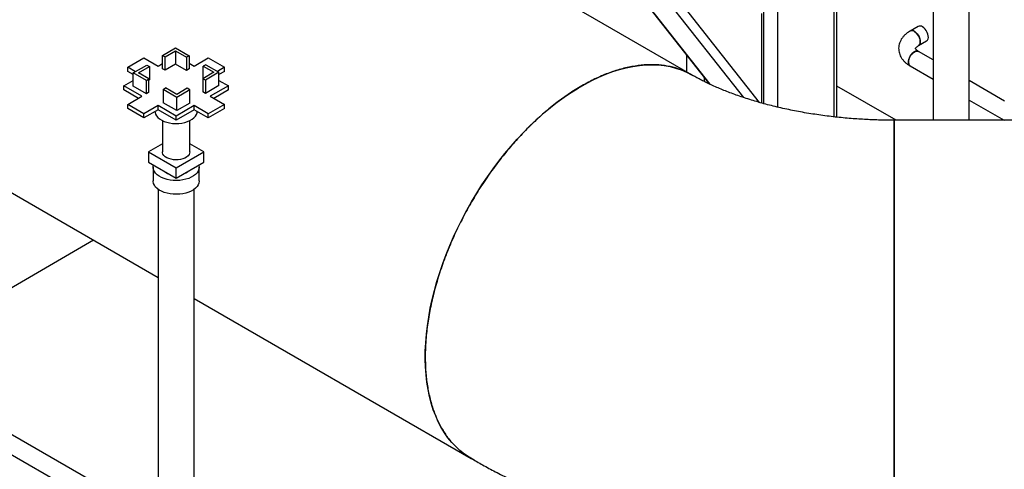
# Model space of a CAD drawing. Header units: millimetres. Extents: x 5 to 589, y 5 to 450.
# Tile 71 of 91: x 378 to 399, y 223 to 233. Entities that reach past the tile are written whole.
import ezdxf

# ---------------------------------------------------------------- set-up
doc = ezdxf.new("R2010")
doc.units = ezdxf.units.MM
doc.layers.add('TRAIT-FORT', color=4, linetype='Continuous', lineweight=25)

msp = doc.modelspace()

# ---------------------------------------------------------------- linework, layer by layer
at = {"layer": 'TRAIT-FORT', "color": 4, "linetype": 'Continuous', "lineweight": 25}
for p, q in [((395.832, 230.87184), (395.832, 246.17205)), ((395.76867, 246.1355), (395.76867, 230.87877)), ((397.91854, 246.07942), (397.91854, 230.80552)), ((398.70232, 230.80552), (398.70232, 246.07942)), ((394.23979, 245.37722), (394.23979, 231.16717)), ((394.54556, 245.38083), (394.54556, 231.08961)), ((385.97102, 241.25171), (393.80361, 231.2987)), ((386.14926, 241.35461), (394.14543, 231.19372)), ((385.70542, 240.94077), (393.06274, 231.59169)), ((385.71257, 240.94404), (393.07806, 231.58456)), ((392.68943, 231.78521), (380.62103, 238.75215)), ((394.20157, 231.17793), (394.20157, 233.12136)), ((397.5971, 232.83985), (397.42267, 232.73916)), ((397.60509, 232.42317), (397.77951, 232.52386)), ((381.19653, 232.21047), (381.48083, 232.37459)), ((381.25387, 232.17738), (381.48083, 232.3084)), ((381.48083, 232.37459), (381.77705, 232.20359)), ((381.48083, 232.3084), (381.71972, 232.17049)), ((381.48083, 232.3084), (381.48083, 232.02151)), ((397.91854, 232.11691), (397.60509, 232.29786)), ((380.44547, 231.95337), (380.7952, 232.15526)), ((380.7952, 232.15526), (381.10098, 231.97874)), ((381.19653, 232.21047), (381.25387, 232.17738)), ((381.19653, 231.92358), (381.19653, 232.21047)), ((381.25387, 231.89048), (381.25387, 232.17738)), ((381.77705, 232.20359), (381.71972, 232.17049)), ((381.71972, 232.17049), (381.71972, 231.8836)), ((381.77705, 232.20359), (381.77705, 231.9167)), ((381.88453, 231.97874), (382.19031, 232.15526)), ((382.19031, 232.15526), (382.54004, 231.95337)), ((392.56746, 232.22104), (392.56746, 231.85562)), ((380.61025, 231.85825), (380.44547, 231.95337)), ((380.44547, 231.86509), (380.44547, 231.95337)), ((380.56251, 231.79753), (380.44547, 231.86509)), ((380.56251, 231.83069), (380.85873, 232.00169)), ((380.67717, 231.83069), (380.91606, 231.9686)), ((380.85873, 232.00169), (380.91606, 231.9686)), ((380.91606, 231.9686), (380.91606, 231.6817)), ((381.10098, 231.97874), (381.19653, 232.03391)), ((381.25387, 231.89048), (381.19653, 231.92358)), ((381.48083, 232.02151), (381.25387, 231.89048)), ((381.71972, 231.8836), (381.48083, 232.02151)), ((381.77705, 231.9167), (381.71972, 231.8836)), ((381.77705, 232.04079), (381.88453, 231.97874)), ((382.30834, 231.84446), (382.06945, 231.70655)), ((382.13871, 232.00858), (382.08137, 231.97548)), ((382.08137, 231.97548), (382.30834, 231.84446)), ((382.08137, 231.71344), (382.08137, 231.97548)), ((382.423, 231.84446), (382.12678, 231.67345)), ((382.13871, 232.00858), (382.423, 231.84446)), ((382.54004, 231.95337), (382.38719, 231.86513)), ((382.54004, 231.86509), (382.423, 231.79753)), ((382.423, 231.55757), (382.423, 231.84446)), ((382.54004, 231.86509), (382.54004, 231.95337)), ((397.42267, 231.98187), (397.91854, 231.69561)), ((380.35947, 231.55068), (380.56251, 231.66789)), ((380.8468, 231.66657), (380.56251, 231.83069)), ((380.56251, 231.5438), (380.56251, 231.83069)), ((380.90414, 231.69967), (380.67717, 231.83069)), ((380.8468, 231.66657), (380.90414, 231.69967)), ((380.8468, 231.37968), (380.8468, 231.66657)), ((380.90414, 231.41277), (380.90414, 231.69967)), ((380.91606, 231.6817), (380.90414, 231.67482)), ((382.12678, 231.67345), (382.06945, 231.70655)), ((382.06945, 231.70655), (382.06945, 231.41966)), ((382.12678, 231.67345), (382.12678, 231.38656)), ((382.423, 231.66789), (382.62604, 231.55068)), ((392.95336, 231.73068), (392.95336, 231.64444)), ((393.01668, 231.6502), (393.01668, 231.61328)), ((399.47111, 231.22063), (398.70232, 231.66444)), ((380.75125, 231.32451), (380.35947, 231.55068)), ((380.35947, 231.46241), (380.35947, 231.55068)), ((380.67479, 231.28038), (380.35947, 231.46241)), ((380.8468, 231.37968), (380.56251, 231.5438)), ((380.90414, 231.41277), (380.8468, 231.37968)), ((381.20846, 231.47156), (381.26579, 231.50466)), ((381.20846, 231.47156), (381.20846, 231.18467)), ((381.50468, 231.30055), (381.20846, 231.47156)), ((381.50468, 231.36675), (381.26579, 231.50466)), ((381.73164, 231.49777), (381.50468, 231.36675)), ((381.78898, 231.46467), (381.50468, 231.30055)), ((381.78898, 231.46467), (381.73164, 231.49777)), ((381.78898, 231.17778), (381.78898, 231.46467)), ((382.12678, 231.38656), (382.06945, 231.41966)), ((382.423, 231.55757), (382.12678, 231.38656)), ((382.62604, 231.55068), (382.23426, 231.32451)), ((382.62604, 231.46241), (382.31072, 231.28038)), ((382.62604, 231.46241), (382.62604, 231.55068)), ((397.11575, 230.80552), (395.832, 231.54661)), ((380.44547, 231.14799), (380.75125, 231.32451)), ((381.50468, 231.01366), (381.50468, 231.30055)), ((382.23426, 231.32451), (382.54004, 231.14799)), ((398.70232, 231.24314), (399.46038, 230.80552)), ((380.7952, 230.9461), (380.44547, 231.14799)), ((380.44547, 231.05972), (380.44547, 231.14799)), ((380.7952, 230.85782), (380.44547, 231.05972)), ((381.10098, 231.12262), (380.7952, 230.9461)), ((381.10098, 231.03434), (380.7952, 230.85782)), ((381.49276, 230.89645), (381.10098, 231.12262)), ((381.10098, 231.03434), (381.10098, 231.12262)), ((381.49276, 230.80818), (381.10098, 231.03434)), ((381.50468, 231.01366), (381.20846, 231.18467)), ((381.88453, 231.12262), (381.49276, 230.89645)), ((381.88453, 231.03434), (381.49276, 230.80818)), ((381.78898, 231.17778), (381.50468, 231.01366)), ((382.19031, 230.9461), (381.88453, 231.12262)), ((381.88453, 231.03434), (381.88453, 231.12262)), ((382.19031, 230.85782), (381.88453, 231.03434)), ((382.54004, 231.14799), (382.19031, 230.9461)), ((382.54004, 231.05972), (382.19031, 230.85782)), ((382.54004, 231.05972), (382.54004, 231.14799)), ((380.7952, 230.85782), (380.7952, 230.9461)), ((381.19546, 230.79673), (381.19546, 230.11817)), ((381.19546, 230.79673), (381.19546, 230.11817)), ((381.49276, 230.80818), (381.49276, 230.89645)), ((381.79005, 230.11817), (381.79005, 230.79673)), ((381.79005, 230.11817), (381.79005, 230.79673)), ((382.19031, 230.85782), (382.19031, 230.9461)), ((400.40244, 230.80552), (397.07538, 230.80552)), ((397.07538, 230.80552), (397.07538, 221.21093)), ((375.76913, 230.47451), (381.10086, 227.39656)), ((381.19546, 230.29407), (380.89076, 230.11817)), ((382.09475, 230.11817), (381.79005, 230.29407)), ((380.89076, 230.11817), (380.89076, 229.89748)), ((380.89076, 230.11817), (381.49276, 229.77064)), ((381.49276, 229.77064), (382.09475, 230.11817)), ((382.09475, 229.89748), (382.09475, 230.11817)), ((380.89076, 229.89748), (381.49276, 229.54996)), ((380.99276, 229.78714), (380.99276, 229.48921)), ((380.99276, 229.78714), (380.99276, 229.48921)), ((381.49276, 229.54996), (382.09475, 229.89748)), ((381.49276, 229.54996), (381.49276, 229.77064)), ((381.99276, 229.48921), (381.99276, 229.78714)), ((381.99276, 229.48921), (381.99276, 229.78714)), ((381.10086, 229.30995), (381.10086, 210.80613)), ((381.88465, 210.80613), (381.88465, 229.30995)), ((379.699, 228.20584), (375.76913, 225.92323)), ((381.88465, 226.94409), (387.89252, 223.47582)), ((375.76913, 225.23028), (381.10086, 222.17114)), ((375.76913, 224.78891), (381.10086, 221.72976))]:
    msp.add_line(p, q, dxfattribs=at)
at = {"layer": 'TRAIT-FORT', "color": 4, "linetype": 'Continuous', "lineweight": 25, "flags": 128}
for points in [[(397.60511, 232.42318), (397.61735, 232.43248), (397.63233, 232.45378), (397.64092, 232.48196), (397.64266, 232.51548), (397.63746, 232.55255), (397.6256, 232.59115), (397.60771, 232.62922), (397.58477, 232.6647), (397.558, 232.69567), (397.52885, 232.72047), (397.4989, 232.73777), (397.46976, 232.74661), (397.44299, 232.74654), (397.42262, 232.73913)], [(397.51388, 232.73013), (397.54363, 232.70894), (397.57177, 232.68086), (397.5968, 232.64741), (397.61735, 232.61038), (397.63233, 232.57179), (397.64092, 232.53369), (397.64266, 232.49816), (397.63746, 232.4671), (397.6256, 232.44219), (397.60771, 232.42477), (397.60509, 232.42317)], [(397.77951, 232.52386), (397.78213, 232.52547), (397.80002, 232.54288), (397.81188, 232.56779), (397.81709, 232.59885), (397.81534, 232.63439), (397.80675, 232.67248), (397.79178, 232.71108), (397.77122, 232.7481), (397.7462, 232.78155), (397.71805, 232.80963), (397.6883, 232.83082)], [(397.51388, 232.28883), (397.48413, 232.26764), (397.45598, 232.23956), (397.43096, 232.20611), (397.41041, 232.16908), (397.39543, 232.13048), (397.38684, 232.09239), (397.3851, 232.05686), (397.3903, 232.0258), (397.40216, 232.00089), (397.42005, 231.98347), (397.42267, 231.98187)], [(397.42263, 231.98189), (397.4061, 231.99579), (397.39266, 232.01894), (397.38575, 232.0486), (397.38575, 232.08319), (397.39266, 232.12083), (397.4061, 232.1595), (397.42535, 232.19711), (397.44938, 232.23163), (397.47688, 232.26121), (397.50638, 232.28424), (397.53628, 232.29949), (397.56497, 232.30614), (397.59091, 232.30382), (397.60513, 232.29783)], [(387.96737, 223.43523), (387.96006, 223.43897), (387.85258, 223.49966), (387.74995, 223.56855), (387.65237, 223.6455), (387.56002, 223.73037), (387.47309, 223.82298), (387.39176, 223.92314), (387.31619, 224.03067), (387.24652, 224.14535), (387.18289, 224.26695), (387.12544, 224.39522), (387.07427, 224.52992), (387.02949, 224.67077), (386.99118, 224.8175), (386.95943, 224.96981), (386.93429, 225.12741), (386.91581, 225.28998), (386.90404, 225.45719), (386.89899, 225.62872), (386.90067, 225.80422), (386.90909, 225.98335), (386.92422, 226.16575), (386.94603, 226.35106), (386.97448, 226.53891), (387.00952, 226.72892), (387.05108, 226.92073), (387.09906, 227.11394), (387.15339, 227.30818), (387.21394, 227.50306), (387.28061, 227.69819), (387.35325, 227.89319), (387.43172, 228.08767), (387.51587, 228.28124), (387.60553, 228.47351), (387.70052, 228.66412), (387.80065, 228.85267), (387.90573, 229.03879), (388.01554, 229.22212), (388.12987, 229.40229), (388.24849, 229.57894), (388.37117, 229.75173), (388.49766, 229.9203), (388.62771, 230.08432), (388.76106, 230.24348), (388.89745, 230.39744), (389.03661, 230.54591), (389.17825, 230.6886), (389.32211, 230.82521), (389.46789, 230.95548), (389.6153, 231.07915), (389.76405, 231.19597), (389.91385, 231.30571), (390.0644, 231.40816), (390.2154, 231.5031), (390.36655, 231.59036), (390.51755, 231.66975), (390.6681, 231.74113), (390.8179, 231.80434), (390.96666, 231.85927), (391.11407, 231.9058), (391.25985, 231.94384), (391.4037, 231.97332), (391.54535, 231.99418), (391.68451, 232.00637), (391.8209, 232.00988), (391.95425, 232.00469), (392.0843, 231.99082), (392.21078, 231.96829), (392.33346, 231.93714), (392.45208, 231.89745), (392.56641, 231.84929), (392.67623, 231.79275), (392.70661, 231.77515)], [(381.03334, 230.9953), (381.03521, 230.97477), (381.04619, 230.93657), (381.06668, 230.8997), (381.09626, 230.86495), (381.13428, 230.83305), (381.17995, 230.80469), (381.23228, 230.78046), (381.29017, 230.7609), (381.35237, 230.74641), (381.41757, 230.7373), (381.48436, 230.73377), (381.55134, 230.73589), (381.61707, 230.74362), (381.68015, 230.75679), (381.73923, 230.77512), (381.79306, 230.79822), (381.84049, 230.8256), (381.88051, 230.85668), (381.91226, 230.89079), (381.93508, 230.9272), (381.94846, 230.96514), (381.95217, 230.9953)], [(381.79005, 230.11817), (381.78639, 230.09132), (381.77337, 230.06148), (381.75133, 230.03347), (381.72097, 230.00818), (381.68329, 229.98642), (381.63947, 229.9689), (381.59095, 229.95617), (381.53926, 229.94865), (381.48608, 229.94658), (381.43312, 229.95003), (381.38207, 229.95888), (381.33458, 229.97285), (381.29218, 229.99149), (381.25622, 230.0142), (381.22786, 230.04025), (381.20802, 230.06881), (381.19733, 230.09895), (381.19546, 230.11817)], [(381.79005, 230.11817), (381.78639, 230.09132), (381.77337, 230.06148), (381.75133, 230.03347), (381.72097, 230.00818), (381.68329, 229.98642), (381.63947, 229.9689), (381.59095, 229.95617), (381.53926, 229.94865), (381.48608, 229.94658), (381.43312, 229.95003), (381.38207, 229.95888), (381.33458, 229.97285), (381.29218, 229.99149), (381.25622, 230.0142), (381.22786, 230.04025), (381.20802, 230.06881), (381.19733, 230.09895), (381.19546, 230.11817)], [(381.98593, 229.83466), (381.98903, 229.82231), (381.99268, 229.7821), (381.9866, 229.74198), (381.97091, 229.70275), (381.94591, 229.66515), (381.91209, 229.62993), (381.87011, 229.59777), (381.82078, 229.56929), (381.76507, 229.54506), (381.70406, 229.52554), (381.63894, 229.51111), (381.57097, 229.50205), (381.50148, 229.49854), (381.43182, 229.50064), (381.36335, 229.50833), (381.29739, 229.52144), (381.23524, 229.53972), (381.17809, 229.56282), (381.12708, 229.59028), (381.08318, 229.62158), (381.04725, 229.6561), (381.02, 229.69316), (381.00194, 229.73206), (380.99344, 229.77203), (380.99466, 229.81229), (380.99958, 229.83466)], [(381.98593, 229.83466), (381.98903, 229.82231), (381.99268, 229.7821), (381.9866, 229.74198), (381.97091, 229.70275), (381.94591, 229.66515), (381.91209, 229.62993), (381.87011, 229.59777), (381.82078, 229.56929), (381.76507, 229.54506), (381.70406, 229.52554), (381.63894, 229.51111), (381.57097, 229.50205), (381.50148, 229.49854), (381.43182, 229.50064), (381.36335, 229.50833), (381.29739, 229.52144), (381.23524, 229.53972), (381.17809, 229.56282), (381.12708, 229.59028), (381.08318, 229.62158), (381.04725, 229.6561), (381.02, 229.69316), (381.00194, 229.73206), (380.99344, 229.77203), (380.99466, 229.81229), (380.99958, 229.83466)], [(381.99276, 229.48921), (381.99268, 229.48417), (381.9866, 229.44406), (381.97091, 229.40482), (381.94591, 229.36722), (381.91209, 229.332), (381.87011, 229.29984), (381.82078, 229.27137), (381.76507, 229.24713), (381.70406, 229.22761), (381.63894, 229.21318), (381.57097, 229.20412), (381.50148, 229.20061), (381.43182, 229.20272), (381.36335, 229.2104), (381.29739, 229.22351), (381.23524, 229.24179), (381.17809, 229.26489), (381.12708, 229.29236), (381.08318, 229.32365), (381.04725, 229.35817), (381.02, 229.39524), (381.00194, 229.43413), (380.99344, 229.4741), (380.99276, 229.48921)], [(381.99276, 229.48921), (381.99268, 229.48417), (381.9866, 229.44406), (381.97091, 229.40482), (381.94591, 229.36722), (381.91209, 229.332), (381.87011, 229.29984), (381.82078, 229.27137), (381.76507, 229.24713), (381.70406, 229.22761), (381.63894, 229.21318), (381.57097, 229.20412), (381.50148, 229.20061), (381.43182, 229.20272), (381.36335, 229.2104), (381.29739, 229.22351), (381.23524, 229.24179), (381.17809, 229.26489), (381.12708, 229.29236), (381.08318, 229.32365), (381.04725, 229.35817), (381.02, 229.39524), (381.00194, 229.43413), (380.99344, 229.4741), (380.99276, 229.48921)], [(381.65355, 229.64278), (381.66206, 229.64606), (381.70298, 229.66578)], [(381.70298, 229.66578), (381.73713, 229.6894), (381.74282, 229.69431)]]:
    msp.add_lwpolyline(points, dxfattribs=at)
at = {"layer": 'TRAIT-FORT', "color": 4, "linetype": 'Continuous', "lineweight": 25}
for centre, radius, start, end in [((397.46075, 232.65863), 0.08908, 53.383771, 115.305771), ((397.63517, 232.75932), 0.08908, 53.383771, 115.305771), ((397.56701, 232.21733), 0.08908, 64.694229, 126.616229), ((381.4274, 229.91119), 0.28488, 229.579446, 250.425931)]:
    msp.add_arc(centre, radius, start, end, dxfattribs=at)
for points, knots in [([(397.42267, 232.73916), (397.41137, 232.73237), (397.37953, 232.71325), (397.33182, 232.67749), (397.28421, 232.63218), (397.24574, 232.58459), (397.215, 232.5345), (397.19172, 232.48053), (397.17708, 232.42345), (397.17171, 232.36641), (397.17518, 232.31034), (397.18701, 232.25593), (397.20673, 232.20366), (397.23401, 232.15384), (397.2687, 232.10668), (397.31074, 232.06241), (397.35974, 232.02171), (397.39862, 231.99587), (397.42033, 231.98323), (397.42267, 231.98187)], [0, 0, 0, 0, 0.03936968, 0.11090832, 0.18219272, 0.24452476, 0.30486584, 0.37003778, 0.43298561, 0.49406883, 0.55398416, 0.61339122, 0.67292128, 0.73331997, 0.79524318, 0.85916149, 0.92522749, 0.99193979, 1, 1, 1, 1]), ([(397.53799, 232.36041), (397.53799, 232.36039), (397.53798, 232.36025), (397.53817, 232.36197), (397.54198, 232.36979), (397.55118, 232.38212), (397.56742, 232.39784), (397.58674, 232.41222), (397.60082, 232.42062), (397.60509, 232.42317)], [0, 0, 0, 0, 0.03185492, 0.24115265, 0.41744138, 0.58240685, 0.75588048, 0.92598207, 1, 1, 1, 1]), ([(397.60509, 232.29786), (397.59989, 232.30098), (397.58494, 232.30997), (397.56567, 232.32471), (397.54999, 232.34026), (397.54135, 232.35228), (397.53811, 232.35938), (397.53798, 232.36077), (397.53799, 232.36065), (397.53799, 232.36064)], [0, 0, 0, 0, 0.090710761, 0.260896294, 0.430462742, 0.601747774, 0.779904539, 0.975973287, 1, 1, 1, 1]), ([(392.68808, 231.78171), (392.64287, 231.80782), (392.53013, 231.8729), (392.32991, 231.94327), (392.09386, 231.99515), (391.84489, 232.01467), (391.58662, 232.00369), (391.31639, 231.96137), (391.0394, 231.88802), (390.75775, 231.78451), (390.47443, 231.65251), (390.18686, 231.49049), (389.90067, 231.30107), (389.61797, 231.08596), (389.34157, 230.84789), (389.06906, 230.58442), (388.80594, 230.30029), (388.55405, 229.99784), (388.31575, 229.68053), (388.08902, 229.34532), (387.87873, 228.99865), (387.68619, 228.64325), (387.51281, 228.28249), (387.35735, 227.91318), (387.22332, 227.54251), (387.11157, 227.17367), (387.02274, 226.81013), (386.95616, 226.44859), (386.91916, 226.13913), (386.9015, 225.88009), (386.89969, 225.74159), (386.89878, 225.67224)], [0, 0, 0, 0, 0.02399369, 0.05982364, 0.09626304, 0.13159226, 0.16716918, 0.20299913, 0.23943853, 0.27476775, 0.31034467, 0.34617462, 0.38261402, 0.41794324, 0.45352017, 0.48935012, 0.52578952, 0.56111874, 0.59669566, 0.63252561, 0.66896501, 0.70425176, 0.73978531, 0.7757011, 0.8121405, 0.84746972, 0.88304665, 0.9188766, 0.955316, 0.97762703, 1, 1, 1, 1]), ([(397.07538, 230.80552), (397.003, 230.80588), (396.90114, 230.80639), (396.75058, 230.80981), (396.62175, 230.81391), (396.46837, 230.82079), (396.3077, 230.83015), (396.14006, 230.84232), (395.96805, 230.85737), (395.79325, 230.87537), (395.61694, 230.89634), (395.44015, 230.92027), (395.26374, 230.9471), (395.08845, 230.97677), (394.91491, 231.0092), (394.7437, 231.04428), (394.57534, 231.08187), (394.41029, 231.12185), (394.249, 231.16404), (394.09185, 231.20828), (393.93923, 231.25437), (393.79145, 231.3021), (393.64885, 231.35126), (393.5117, 231.40162), (393.38026, 231.45293), (393.25476, 231.50494), (393.1354, 231.55738), (393.0224, 231.60997), (392.91577, 231.66244), (392.81616, 231.71442), (392.74087, 231.75545), (392.70112, 231.7787), (392.69003, 231.78519)], [0, 0, 0, 0, 0.04100996, 0.05770817, 0.08541305, 0.11418261, 0.14503414, 0.17720938, 0.21039507, 0.24433844, 0.27885606, 0.31380883, 0.34908884, 0.38461043, 0.42030418, 0.45611285, 0.4919885, 0.52789053, 0.56378425, 0.5996399, 0.63543192, 0.67113847, 0.70674111, 0.74222458, 0.77757674, 0.81278849, 0.84785387, 0.88277012, 0.91753784, 0.95216117, 0.98664802, 1, 1, 1, 1]), ([(397.07538, 221.21189), (397.07538, 221.21157), (397.07538, 221.20599), (397.07538, 221.22696), (397.07538, 221.27751), (397.07538, 221.36538), (397.07538, 221.48427), (397.07538, 221.63698), (397.07538, 221.82083), (397.07538, 222.03394), (397.07538, 222.27366), (397.07538, 222.54247), (397.07538, 222.80016), (397.07538, 223.03509), (397.07538, 223.27662), (397.07538, 223.57209), (397.07538, 223.9272), (397.07538, 224.30085), (397.07538, 224.68594), (397.07538, 225.0795), (397.07538, 225.47734), (397.07538, 225.88311), (397.07538, 226.28887), (397.07538, 226.69163), (397.07538, 227.08734), (397.07538, 227.47948), (397.07538, 227.86016), (397.07538, 228.22671), (397.07538, 228.57567), (397.07538, 228.90997), (397.07538, 229.22253), (397.07538, 229.51133), (397.07538, 229.77424), (397.07538, 230.01315), (397.07538, 230.22275), (397.07538, 230.40166), (397.07538, 230.54875), (397.07538, 230.66524), (397.07538, 230.74721), (397.07538, 230.79701), (397.07538, 230.80209), (397.07538, 230.80456)], [0, 0, 0, 0, 0.00162013, 0.02849385, 0.05582467, 0.08229097, 0.10894237, 0.13588047, 0.1632113, 0.18970945, 0.21639339, 0.2432671, 0.27059792, 0.28733198, 0.30411249, 0.33061062, 0.35729458, 0.38416829, 0.41149912, 0.43799724, 0.46468116, 0.49155492, 0.51888574, 0.54538387, 0.57206783, 0.59894154, 0.62627237, 0.6527705, 0.67945446, 0.70632817, 0.73365899, 0.76012529, 0.78677669, 0.81371479, 0.84104562, 0.86754375, 0.89422771, 0.92110142, 0.94843225, 0.9749304, 1, 1, 1, 1]), ([(386.89878, 225.67224), (386.90102, 225.56536), (386.90552, 225.35086), (386.94222, 225.04591), (387.00158, 224.75476), (387.0852, 224.48505), (387.19096, 224.23923), (387.31801, 224.01848), (387.46729, 223.82052), (387.63785, 223.65249), (387.78131, 223.53831), (387.87196, 223.49079), (387.8945, 223.47897)], [0, 0, 0, 0, 0.10546557, 0.21166341, 0.32017078, 0.42947619, 0.53532404, 0.64191221, 0.74964699, 0.8589524, 0.96492766, 1, 1, 1, 1]), ([(387.89296, 223.47622), (387.97676, 223.42825), (388.15007, 223.32903), (388.42945, 223.17999), (388.71903, 223.03299), (389.01343, 222.89191), (389.30101, 222.76125), (389.59236, 222.63593), (389.88722, 222.51597), (390.18539, 222.40137), (390.48664, 222.29213), (390.79079, 222.18825), (391.09762, 222.08972), (391.40696, 221.99653), (391.71862, 221.90867), (392.03241, 221.82611), (392.34816, 221.74885), (392.66567, 221.67687), (392.98476, 221.61014), (393.30523, 221.54866), (393.62684, 221.4924), (393.94936, 221.44136), (394.27246, 221.39551), (394.59575, 221.35486), (394.91863, 221.31939), (395.24017, 221.2891), (395.55853, 221.26402), (395.86944, 221.2442), (396.1618, 221.22981), (396.41507, 221.22069), (396.64243, 221.21499), (396.85504, 221.21158), (397.00222, 221.21114), (397.07538, 221.21093)], [0, 0, 0, 0, 0.032159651, 0.066512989, 0.104804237, 0.139178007, 0.173537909, 0.207869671, 0.242163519, 0.276411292, 0.310606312, 0.344743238, 0.378817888, 0.412827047, 0.446768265, 0.480639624, 0.514439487, 0.548166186, 0.581817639, 0.615390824, 0.648881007, 0.682280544, 0.715576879, 0.748748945, 0.781760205, 0.814543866, 0.846967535, 0.878734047, 0.90902648, 0.935655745, 0.95546847, 0.977864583, 1, 1, 1, 1])]:
    msp.add_open_spline(points, degree=3, knots=knots, dxfattribs=at)

doc.saveas('drawing.dxf')
